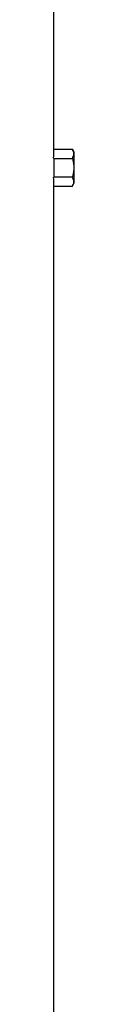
# Model space of a CAD drawing. Header units: millimetres. Extents: x 2540 to 4355, y 842 to 6038.
# Tile 10 of 13: x 4266 to 4290, y 3440 to 4598. Entities that reach past the tile are written whole.
import ezdxf

# ---------------------------------------------------------------- set-up
doc = ezdxf.new("R2010")
doc.units = ezdxf.units.MM
doc.header["$LTSCALE"] = 2

msp = doc.modelspace()

# ---------------------------------------------------------------- linework, layer by layer
at = {"color": 7, "linetype": 'Continuous', "lineweight": 25}
for p, q in [((4266.1, 4445.7), (4266.1, 4623.8)), ((4266.1, 4445.7), (4287.9, 4445.7)), ((4290.1, 4441.8), (4287.9, 4445.7)), ((4290.1, 4405.8), (4290.1, 4441.8)), ((4265.9, 4434.7), (4265.9, 4412.8)), ((4265.9, 4434.7), (4287.9, 4434.7)), ((4265.9, 4412.8), (4287.9, 4412.8)), ((4266.1, 2373.8), (4266.1, 4401.8)), ((4266.1, 4401.8), (4287.9, 4401.8)), ((4287.9, 4401.8), (4290.1, 4405.8))]:
    msp.add_line(p, q, dxfattribs=at)
for centre, start_param, end_param in [((3578.1, 4445.7), 6.255566, 6.283185), ((3578.1, 4401.8), 0, 0.02762)]:
    msp.add_ellipse(centre, major_axis=(688, 0), ratio=0.57735, start_param=start_param, end_param=end_param, dxfattribs=at)
for points, knots in [([(4287.9, 4434.7), (4288.4, 4435.6), (4288.8, 4436.5), (4289.4, 4438.4), (4289.6, 4439.3), (4289.6, 4440.7), (4289.5, 4441.1), (4289.4, 4442.1), (4289.3, 4442.5), (4288.8, 4443.9), (4288.4, 4444.8), (4287.9, 4445.7)], [0, 0, 0, 0, 0.25, 0.25, 0.5, 0.5, 0.625, 0.625, 0.75, 0.75, 1, 1, 1, 1]), ([(4287.9, 4434.7), (4288.4, 4432.9), (4288.8, 4431.1), (4289.4, 4427.5), (4289.6, 4425.6), (4289.6, 4421.9), (4289.4, 4420), (4288.8, 4416.4), (4288.4, 4414.6), (4287.9, 4412.8)], [0, 0, 0, 0, 0.25, 0.25, 0.5, 0.5, 0.75, 0.75, 1, 1, 1, 1]), ([(4287.9, 4401.8), (4288.4, 4402.7), (4288.8, 4403.6), (4289.4, 4405.4), (4289.6, 4406.4), (4289.6, 4407.8), (4289.5, 4408.2), (4289.4, 4409.2), (4289.3, 4409.6), (4288.8, 4411), (4288.4, 4411.9), (4287.9, 4412.8)], [0, 0, 0, 0, 0.25, 0.25, 0.5, 0.5, 0.625, 0.625, 0.75, 0.75, 1, 1, 1, 1])]:
    msp.add_open_spline(points, degree=3, knots=knots, dxfattribs=at)

doc.saveas('drawing.dxf')
